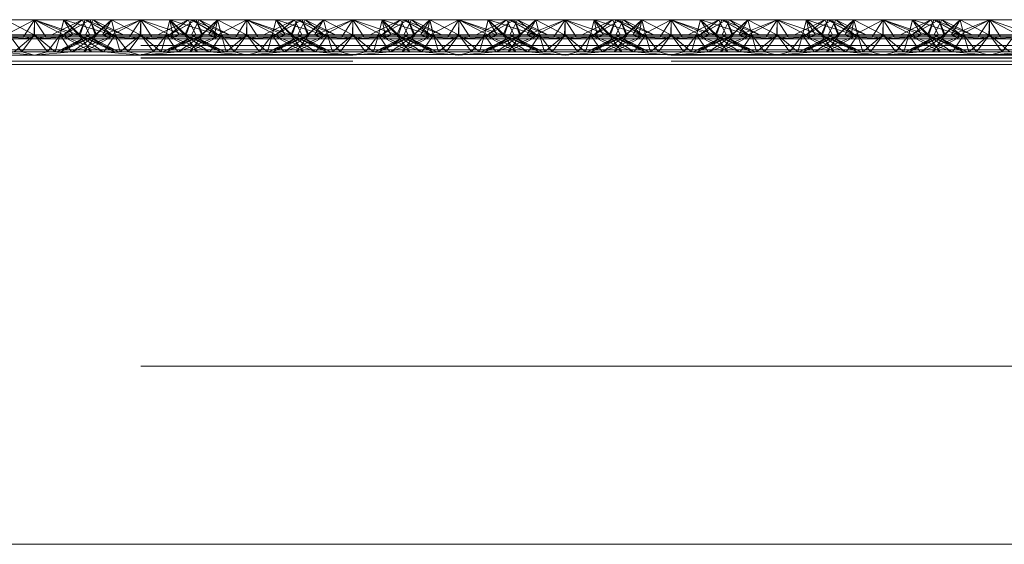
# Paper-space layout 'Layout1' of a CAD drawing. Extents: x -2 to 1033, y -36 to 596.
# Tile 135 of 182: x 701.84 to 704.16, y 498.16 to 499.4. Entities that reach past the tile are written whole.
import ezdxf

# ---------------------------------------------------------------- set-up
doc = ezdxf.new("R2010")
doc.units = 0
doc.linetypes.add('ACAD_ISO02W100', pattern=[15, 12, -3])
doc.linetypes.add('ACAD_ISO04W100', pattern=[30.5, 24, -3, 0.5, -3])
doc.layers.add('SS_1.ET-HALA_TaO-JD-LAVKA-ZEBRIK', color=9, linetype='CONTINUOUS', lineweight=13)
doc.layers.add('SS_1.ET-HALA_TaO-JD-LAVKA-ZEBRIK_KOS', color=9, linetype='CONTINUOUS', lineweight=13)

psp = doc.layouts.get("Layout1")

# ---------------------------------------------------------------- linework, layer by layer
at = {"layer": 'SS_1.ET-HALA_TaO-JD-LAVKA-ZEBRIK', "color": 9, "linetype": 'ACAD_ISO02W100', "ltscale": 0.25}
for p, q in [((701.7937, 499.3562), (701.8704, 499.3962)), ((701.8443, 499.3562), (701.8704, 499.3962)), ((701.8964, 499.3562), (701.8704, 499.3962)), ((701.8704, 499.3962), (701.9471, 499.3562)), ((701.8704, 499.3962), (701.9607, 499.3596)), ((701.8704, 499.3604), (701.8704, 499.3962)), ((701.9304, 499.3604), (701.9393, 499.3962)), ((701.9393, 499.3962), (701.9332, 499.3715)), ((701.9388, 499.3604), (702.001, 499.3962)), ((701.9388, 499.3604), (701.9825, 499.3962)), ((701.9393, 499.3962), (701.9607, 499.3596)), ((701.9393, 499.3962), (701.9775, 499.3604)), ((701.9739, 499.3604), (701.9534, 499.3816)), ((701.9907, 499.3797), (701.9656, 499.3878)), ((701.9743, 499.3604), (701.9898, 499.3962)), ((701.9864, 499.3884), (701.9743, 499.3604)), ((701.9898, 499.3962), (701.9775, 499.3604)), ((701.9825, 499.3962), (702.0004, 499.3604)), ((701.9898, 499.3962), (701.9864, 499.3884)), ((702.0509, 499.3604), (701.9898, 499.3962)), ((701.9898, 499.3962), (702.053, 499.3604)), ((702.0798, 499.3604), (701.9898, 499.3962)), ((702.0509, 499.3604), (701.9907, 499.3797)), ((701.9954, 499.3704), (702.0083, 499.3962)), ((702.0151, 499.3604), (702.001, 499.3962)), ((702.0165, 499.3604), (702.001, 499.3962)), ((702.0083, 499.3962), (702.053, 499.3604)), ((702.0798, 499.3604), (702.0083, 499.3962)), ((702.0514, 499.3962), (702.0151, 499.3604)), ((702.0514, 499.3962), (702.0604, 499.3604)), ((702.1194, 499.3604), (702.0514, 499.3962)), ((702.1194, 499.3604), (702.1204, 499.3962)), ((702.1204, 499.3962), (702.2239, 499.3604)), ((702.1204, 499.3604), (702.1204, 499.3962)), ((702.2325, 499.3962), (702.1609, 499.3604)), ((702.1893, 499.3962), (702.1804, 499.3604)), ((702.251, 499.3962), (702.1883, 499.3604)), ((702.1883, 499.3604), (702.2325, 499.3962)), ((702.251, 499.3962), (702.1888, 499.3604)), ((702.1888, 499.3604), (702.2325, 499.3962)), ((702.1893, 499.3962), (702.2239, 499.3604)), ((702.1893, 499.3962), (702.3009, 499.3604)), ((702.2398, 499.3962), (702.2243, 499.3604)), ((702.2325, 499.3962), (702.2454, 499.3704)), ((702.2398, 499.3962), (702.3009, 499.3604)), ((702.2398, 499.3962), (702.3298, 499.3604)), ((702.2404, 499.3604), (702.2583, 499.3962)), ((702.2633, 499.3604), (702.251, 499.3962)), ((702.251, 499.3962), (702.2542, 499.388)), ((702.251, 499.3962), (702.2665, 499.3604)), ((702.2544, 499.3884), (702.251, 499.3962)), ((702.2542, 499.388), (702.2651, 499.3604)), ((702.2665, 499.3604), (702.2544, 499.3884)), ((702.2633, 499.3604), (702.3014, 499.3962)), ((702.2869, 499.3819), (702.2651, 499.3604)), ((702.2801, 499.3596), (702.3014, 499.3962)), ((702.2937, 499.3562), (702.3704, 499.3962)), ((702.2937, 499.3562), (702.3014, 499.3962)), ((702.3014, 499.3962), (702.3104, 499.3604)), ((702.3076, 499.3715), (702.3014, 499.3962)), ((702.3443, 499.3562), (702.3704, 499.3962)), ((702.3964, 499.3562), (702.3704, 499.3962)), ((702.3704, 499.3962), (702.4471, 499.3562)), ((702.3704, 499.3962), (702.4607, 499.3596)), ((702.3704, 499.3604), (702.3704, 499.3962)), ((702.4304, 499.3604), (702.4393, 499.3962)), ((702.4393, 499.3962), (702.4332, 499.3715)), ((702.4388, 499.3604), (702.501, 499.3962)), ((702.4388, 499.3604), (702.4825, 499.3962)), ((702.4393, 499.3962), (702.4607, 499.3596)), ((702.4393, 499.3962), (702.4775, 499.3604)), ((702.4739, 499.3604), (702.4534, 499.3816)), ((702.4656, 499.3878), (702.4907, 499.3797)), ((702.4743, 499.3604), (702.4898, 499.3962)), ((702.4864, 499.3884), (702.4743, 499.3604)), ((702.4898, 499.3962), (702.4775, 499.3604)), ((702.4825, 499.3962), (702.5004, 499.3604)), ((702.4898, 499.3962), (702.4864, 499.3884)), ((702.5509, 499.3604), (702.4898, 499.3962)), ((702.4898, 499.3962), (702.553, 499.3604)), ((702.5798, 499.3604), (702.4898, 499.3962)), ((702.4907, 499.3797), (702.5509, 499.3604)), ((702.4954, 499.3704), (702.5083, 499.3962)), ((702.5151, 499.3604), (702.501, 499.3962)), ((702.5165, 499.3604), (702.501, 499.3962)), ((702.5083, 499.3962), (702.553, 499.3604)), ((702.5798, 499.3604), (702.5083, 499.3962)), ((702.5514, 499.3962), (702.5151, 499.3604)), ((702.5514, 499.3962), (702.5604, 499.3604)), ((702.6194, 499.3604), (702.5514, 499.3962)), ((702.6194, 499.3604), (702.6204, 499.3962)), ((702.6204, 499.3962), (702.7239, 499.3604)), ((702.6204, 499.3604), (702.6204, 499.3962)), ((702.7325, 499.3962), (702.6609, 499.3604)), ((702.6893, 499.3962), (702.6804, 499.3604)), ((702.751, 499.3962), (702.6883, 499.3604)), ((702.6883, 499.3604), (702.7325, 499.3962)), ((702.751, 499.3962), (702.6888, 499.3604)), ((702.6888, 499.3604), (702.7325, 499.3962)), ((702.6893, 499.3962), (702.7239, 499.3604)), ((702.6893, 499.3962), (702.8009, 499.3604)), ((702.7398, 499.3962), (702.7243, 499.3604)), ((702.7325, 499.3962), (702.7454, 499.3704)), ((702.7398, 499.3962), (702.8009, 499.3604)), ((702.7398, 499.3962), (702.8298, 499.3604)), ((702.7404, 499.3604), (702.7583, 499.3962)), ((702.7633, 499.3604), (702.751, 499.3962)), ((702.751, 499.3962), (702.7542, 499.388)), ((702.7544, 499.3884), (702.751, 499.3962)), ((702.751, 499.3962), (702.7665, 499.3604)), ((702.7542, 499.388), (702.7651, 499.3604)), ((702.7665, 499.3604), (702.7544, 499.3884)), ((702.7633, 499.3604), (702.8014, 499.3962)), ((702.7869, 499.3819), (702.7651, 499.3604)), ((702.7801, 499.3596), (702.8014, 499.3962)), ((702.7937, 499.3562), (702.8704, 499.3962)), ((702.7937, 499.3562), (702.8014, 499.3962)), ((702.8014, 499.3962), (702.8104, 499.3604)), ((702.8076, 499.3715), (702.8014, 499.3962)), ((702.8704, 499.3962), (702.8443, 499.3562)), ((702.8964, 499.3562), (702.8704, 499.3962)), ((702.8704, 499.3962), (702.9471, 499.3562)), ((702.8704, 499.3962), (702.9607, 499.3596)), ((702.8704, 499.3604), (702.8704, 499.3962)), ((702.9304, 499.3604), (702.9393, 499.3962)), ((702.9393, 499.3962), (702.9332, 499.3715)), ((702.9388, 499.3604), (703.001, 499.3962)), ((702.9388, 499.3604), (702.9825, 499.3962)), ((702.9393, 499.3962), (702.9607, 499.3596)), ((702.9393, 499.3962), (702.9775, 499.3604)), ((702.9739, 499.3604), (702.9534, 499.3816)), ((702.9907, 499.3797), (702.9656, 499.3878)), ((702.9743, 499.3604), (702.9898, 499.3962)), ((702.9864, 499.3884), (702.9743, 499.3604)), ((702.9898, 499.3962), (702.9775, 499.3604)), ((702.9825, 499.3962), (703.0004, 499.3604)), ((702.9898, 499.3962), (702.9864, 499.3884)), ((703.0509, 499.3604), (702.9898, 499.3962)), ((702.9898, 499.3962), (703.053, 499.3604)), ((703.0798, 499.3604), (702.9898, 499.3962)), ((703.0509, 499.3604), (702.9907, 499.3797)), ((702.9954, 499.3704), (703.0083, 499.3962)), ((703.0151, 499.3604), (703.001, 499.3962)), ((703.0165, 499.3604), (703.001, 499.3962)), ((703.0083, 499.3962), (703.053, 499.3604)), ((703.0798, 499.3604), (703.0083, 499.3962)), ((703.0514, 499.3962), (703.0151, 499.3604)), ((703.0604, 499.3604), (703.0514, 499.3962)), ((703.1194, 499.3604), (703.0514, 499.3962)), ((703.1194, 499.3604), (703.1204, 499.3962)), ((703.1204, 499.3962), (703.2239, 499.3604)), ((703.1204, 499.3604), (703.1204, 499.3962)), ((703.2325, 499.3962), (703.1609, 499.3604)), ((703.1893, 499.3962), (703.1804, 499.3604)), ((703.251, 499.3962), (703.1883, 499.3604)), ((703.1883, 499.3604), (703.2325, 499.3962)), ((703.251, 499.3962), (703.1888, 499.3604)), ((703.1888, 499.3604), (703.2325, 499.3962)), ((703.1893, 499.3962), (703.2239, 499.3604)), ((703.1893, 499.3962), (703.3009, 499.3604)), ((703.2398, 499.3962), (703.2243, 499.3604)), ((703.2325, 499.3962), (703.2454, 499.3704)), ((703.2398, 499.3962), (703.3009, 499.3604)), ((703.2398, 499.3962), (703.3298, 499.3604)), ((703.2404, 499.3604), (703.2583, 499.3962)), ((703.2633, 499.3604), (703.251, 499.3962)), ((703.251, 499.3962), (703.2542, 499.388)), ((703.251, 499.3962), (703.2665, 499.3604)), ((703.2544, 499.3884), (703.251, 499.3962)), ((703.2542, 499.388), (703.2651, 499.3604)), ((703.2665, 499.3604), (703.2544, 499.3884)), ((703.2633, 499.3604), (703.3014, 499.3962)), ((703.2869, 499.3819), (703.2651, 499.3604)), ((703.2801, 499.3596), (703.3014, 499.3962)), ((703.2937, 499.3562), (703.3704, 499.3962)), ((703.3014, 499.3962), (703.2937, 499.3562)), ((703.3014, 499.3962), (703.3104, 499.3604)), ((703.3014, 499.3962), (703.3076, 499.3715)), ((703.3704, 499.3962), (703.3443, 499.3562)), ((703.3964, 499.3562), (703.3704, 499.3962)), ((703.3704, 499.3962), (703.4471, 499.3562)), ((703.3704, 499.3962), (703.4607, 499.3596)), ((703.3704, 499.3962), (703.3704, 499.3604)), ((703.4304, 499.3604), (703.4393, 499.3962)), ((703.4393, 499.3962), (703.4332, 499.3715)), ((703.4388, 499.3604), (703.501, 499.3962)), ((703.4388, 499.3604), (703.4825, 499.3962)), ((703.4393, 499.3962), (703.4607, 499.3596)), ((703.4393, 499.3962), (703.4775, 499.3604)), ((703.4739, 499.3604), (703.4534, 499.3816)), ((703.4907, 499.3797), (703.4656, 499.3878)), ((703.4743, 499.3604), (703.4898, 499.3962)), ((703.4864, 499.3884), (703.4743, 499.3604)), ((703.4898, 499.3962), (703.4775, 499.3604)), ((703.4825, 499.3962), (703.5004, 499.3604)), ((703.4898, 499.3962), (703.4864, 499.3884)), ((703.5509, 499.3604), (703.4898, 499.3962)), ((703.4898, 499.3962), (703.553, 499.3604)), ((703.5798, 499.3604), (703.4898, 499.3962)), ((703.5509, 499.3604), (703.4907, 499.3797)), ((703.4954, 499.3704), (703.5083, 499.3962)), ((703.5151, 499.3604), (703.501, 499.3962)), ((703.5165, 499.3604), (703.501, 499.3962)), ((703.5083, 499.3962), (703.553, 499.3604)), ((703.5798, 499.3604), (703.5083, 499.3962)), ((703.5151, 499.3604), (703.5514, 499.3962)), ((703.5514, 499.3962), (703.5604, 499.3604)), ((703.5514, 499.3962), (703.6194, 499.3604)), ((703.6194, 499.3604), (703.6204, 499.3962)), ((703.6204, 499.3962), (703.7239, 499.3604)), ((703.6204, 499.3604), (703.6204, 499.3962)), ((703.7325, 499.3962), (703.6609, 499.3604)), ((703.6893, 499.3962), (703.6804, 499.3604)), ((703.751, 499.3962), (703.6883, 499.3604)), ((703.6883, 499.3604), (703.7325, 499.3962)), ((703.751, 499.3962), (703.6888, 499.3604)), ((703.6888, 499.3604), (703.7325, 499.3962)), ((703.6893, 499.3962), (703.7239, 499.3604)), ((703.6893, 499.3962), (703.8009, 499.3604)), ((703.7398, 499.3962), (703.7243, 499.3604)), ((703.7325, 499.3962), (703.7454, 499.3704)), ((703.7398, 499.3962), (703.8009, 499.3604)), ((703.7398, 499.3962), (703.8298, 499.3604)), ((703.7404, 499.3604), (703.7583, 499.3962)), ((703.7633, 499.3604), (703.751, 499.3962)), ((703.751, 499.3962), (703.7542, 499.388)), ((703.751, 499.3962), (703.7665, 499.3604)), ((703.7544, 499.3884), (703.751, 499.3962)), ((703.7542, 499.388), (703.7651, 499.3604)), ((703.7665, 499.3604), (703.7544, 499.3884)), ((703.7633, 499.3604), (703.8014, 499.3962)), ((703.7869, 499.3819), (703.7651, 499.3604)), ((703.7801, 499.3596), (703.8014, 499.3962)), ((703.7937, 499.3562), (703.8704, 499.3962)), ((703.7937, 499.3562), (703.8014, 499.3962)), ((703.8014, 499.3962), (703.8104, 499.3604)), ((703.8014, 499.3962), (703.8076, 499.3715)), ((703.8704, 499.3962), (703.8443, 499.3562)), ((703.8964, 499.3562), (703.8704, 499.3962)), ((703.8704, 499.3962), (703.9471, 499.3562)), ((703.8704, 499.3962), (703.9607, 499.3596)), ((703.8704, 499.3962), (703.8704, 499.3604)), ((703.9304, 499.3604), (703.9393, 499.3962)), ((703.9393, 499.3962), (703.9332, 499.3715)), ((703.9388, 499.3604), (704.001, 499.3962)), ((703.9388, 499.3604), (703.9825, 499.3962)), ((703.9393, 499.3962), (703.9607, 499.3596)), ((703.9393, 499.3962), (703.9775, 499.3604)), ((703.9739, 499.3604), (703.9534, 499.3816)), ((703.9907, 499.3797), (703.9656, 499.3878)), ((703.9743, 499.3604), (703.9898, 499.3962)), ((703.9864, 499.3884), (703.9743, 499.3604)), ((703.9898, 499.3962), (703.9775, 499.3604)), ((703.9825, 499.3962), (704.0004, 499.3604)), ((703.9898, 499.3962), (703.9864, 499.3884)), ((704.0509, 499.3604), (703.9898, 499.3962)), ((703.9898, 499.3962), (704.053, 499.3604)), ((704.0798, 499.3604), (703.9898, 499.3962)), ((704.0509, 499.3604), (703.9907, 499.3797)), ((703.9954, 499.3704), (704.0083, 499.3962)), ((704.0151, 499.3604), (704.001, 499.3962)), ((704.0165, 499.3604), (704.001, 499.3962)), ((704.0083, 499.3962), (704.053, 499.3604)), ((704.0798, 499.3604), (704.0083, 499.3962)), ((704.0151, 499.3604), (704.0514, 499.3962)), ((704.0514, 499.3962), (704.0604, 499.3604)), ((704.0514, 499.3962), (704.1194, 499.3604)), ((704.1194, 499.3604), (704.1204, 499.3962)), ((704.1204, 499.3962), (704.2239, 499.3604)), ((704.1204, 499.3604), (704.1204, 499.3962)), ((701.7937, 499.3562), (701.8704, 499.3509)), ((701.8404, 499.3204), (701.8104, 499.3604)), ((701.822, 499.3204), (701.8704, 499.3604)), ((701.8404, 499.3204), (701.8704, 499.3604)), ((701.8704, 499.3509), (701.8443, 499.3562)), ((701.9003, 499.3204), (701.8704, 499.3604)), ((701.9188, 499.3204), (701.8704, 499.3604)), ((701.8704, 499.3509), (701.9471, 499.3562)), ((701.8704, 499.3509), (701.8964, 499.3562)), ((701.9003, 499.3204), (701.9304, 499.3604)), ((701.9188, 499.3204), (701.9304, 499.3604)), ((701.9224, 499.3204), (702.0165, 499.3604)), ((702.0004, 499.3604), (701.9224, 499.3204)), ((701.9332, 499.3715), (701.9304, 499.3604)), ((701.9304, 499.3604), (701.9576, 499.3204)), ((702.0043, 499.3204), (701.9304, 499.3604)), ((701.9304, 499.3604), (701.97, 499.3448)), ((701.9324, 499.3204), (702.0165, 499.3604)), ((701.9324, 499.3204), (702.0004, 499.3604)), ((701.9739, 499.3604), (701.9367, 499.3733)), ((701.9471, 499.3562), (701.9607, 499.3596)), ((701.9588, 499.3204), (702.0604, 499.3604)), ((701.9588, 499.3204), (702.0165, 499.3604)), ((701.9607, 499.3596), (701.9775, 499.3604)), ((702.0043, 499.3204), (701.9743, 499.3604)), ((701.9743, 499.3604), (701.9854, 499.3527)), ((702.0584, 499.3204), (701.9743, 499.3604)), ((701.9743, 499.3604), (701.9886, 499.3544)), ((701.9854, 499.3527), (702.0319, 499.3204)), ((701.9864, 499.3204), (702.0604, 499.3604)), ((701.9864, 499.3204), (702.0165, 499.3604)), ((701.9886, 499.3544), (702.0684, 499.3204)), ((701.9904, 499.3604), (701.9954, 499.3704)), ((702.0584, 499.3204), (701.9904, 499.3604)), ((701.9954, 499.3579), (701.9904, 499.3604)), ((702.0684, 499.3204), (701.9954, 499.3579)), ((702.0165, 499.3604), (702.0133, 499.3604)), ((702.0604, 499.3604), (702.0165, 499.3604)), ((702.0301, 499.3596), (702.2107, 499.3596)), ((702.0332, 499.3204), (702.0604, 499.3604)), ((702.072, 499.3204), (702.0604, 499.3604)), ((702.0604, 499.3604), (702.0904, 499.3204)), ((702.1204, 499.3604), (702.0604, 499.3604)), ((702.072, 499.3204), (702.1204, 499.3604)), ((702.1204, 499.3604), (702.0904, 499.3204)), ((702.1204, 499.3604), (702.1503, 499.3204)), ((702.1204, 499.3604), (702.1688, 499.3204)), ((702.1804, 499.3604), (702.1204, 499.3604)), ((702.1503, 499.3204), (702.1804, 499.3604)), ((702.1804, 499.3604), (702.1688, 499.3204)), ((702.2454, 499.3579), (702.1724, 499.3204)), ((702.1724, 499.3204), (702.2522, 499.3544)), ((702.1804, 499.3604), (702.2076, 499.3204)), ((702.1804, 499.3604), (702.2543, 499.3204)), ((702.1804, 499.3604), (702.2819, 499.3204)), ((702.2243, 499.3604), (702.1804, 499.3604)), ((702.2665, 499.3604), (702.1824, 499.3204)), ((702.2504, 499.3604), (702.1824, 499.3204)), ((702.2088, 499.3204), (702.2554, 499.3527)), ((702.2243, 499.3604), (702.2543, 499.3204)), ((702.2243, 499.3604), (702.2819, 499.3204)), ((702.2243, 499.3604), (702.3084, 499.3204)), ((702.3184, 499.3204), (702.2243, 499.3604)), ((702.2275, 499.3604), (702.2243, 499.3604)), ((702.3104, 499.3604), (702.2364, 499.3204)), ((702.2665, 499.3604), (702.2364, 499.3204)), ((702.2404, 499.3604), (702.3084, 499.3204)), ((702.3184, 499.3204), (702.2404, 499.3604)), ((702.2454, 499.3704), (702.2504, 499.3604)), ((702.2504, 499.3604), (702.2454, 499.3579)), ((702.2522, 499.3544), (702.2665, 499.3604)), ((702.2554, 499.3527), (702.2665, 499.3604)), ((702.2801, 499.3596), (702.2633, 499.3604)), ((702.2708, 499.3448), (702.3104, 499.3604)), ((702.2801, 499.3596), (702.2937, 499.3562)), ((702.3104, 499.3604), (702.2923, 499.3338)), ((702.2937, 499.3562), (702.3704, 499.3509)), ((702.3104, 499.3604), (702.3076, 499.3715)), ((702.3104, 499.3604), (702.322, 499.3204)), ((702.3104, 499.3604), (702.3404, 499.3204)), ((702.3704, 499.3604), (702.322, 499.3204)), ((702.3404, 499.3204), (702.3704, 499.3604)), ((702.3704, 499.3509), (702.3443, 499.3562)), ((702.4003, 499.3204), (702.3704, 499.3604)), ((702.4188, 499.3204), (702.3704, 499.3604)), ((702.3704, 499.3509), (702.4471, 499.3562)), ((702.3704, 499.3509), (702.3964, 499.3562)), ((702.4003, 499.3204), (702.4304, 499.3604)), ((702.4188, 499.3204), (702.4304, 499.3604)), ((702.4224, 499.3204), (702.5165, 499.3604)), ((702.5004, 499.3604), (702.4224, 499.3204)), ((702.4332, 499.3715), (702.4304, 499.3604)), ((702.4304, 499.3604), (702.4485, 499.3338)), ((702.5043, 499.3204), (702.4304, 499.3604)), ((702.4304, 499.3604), (702.47, 499.3448)), ((702.4324, 499.3204), (702.5165, 499.3604)), ((702.4324, 499.3204), (702.5004, 499.3604)), ((702.4739, 499.3604), (702.4367, 499.3733)), ((702.4471, 499.3562), (702.4607, 499.3596)), ((702.4588, 499.3204), (702.5604, 499.3604)), ((702.4588, 499.3204), (702.5165, 499.3604)), ((702.4607, 499.3596), (702.4775, 499.3604)), ((702.5043, 499.3204), (702.4743, 499.3604)), ((702.4743, 499.3604), (702.4854, 499.3527)), ((702.5584, 499.3204), (702.4743, 499.3604)), ((702.4743, 499.3604), (702.4886, 499.3544)), ((702.4854, 499.3527), (702.5319, 499.3204)), ((702.4864, 499.3204), (702.5604, 499.3604)), ((702.4864, 499.3204), (702.5165, 499.3604)), ((702.4886, 499.3544), (702.5684, 499.3204)), ((702.4904, 499.3604), (702.4954, 499.3704)), ((702.5584, 499.3204), (702.4904, 499.3604)), ((702.4954, 499.3579), (702.4904, 499.3604)), ((702.5684, 499.3204), (702.4954, 499.3579)), ((702.5165, 499.3604), (702.5133, 499.3604)), ((702.5604, 499.3604), (702.5165, 499.3604)), ((702.5301, 499.3596), (702.7107, 499.3596)), ((702.5332, 499.3204), (702.5604, 499.3604)), ((702.572, 499.3204), (702.5604, 499.3604)), ((702.5604, 499.3604), (702.5904, 499.3204)), ((702.6204, 499.3604), (702.5604, 499.3604)), ((702.572, 499.3204), (702.6204, 499.3604)), ((702.6204, 499.3604), (702.5904, 499.3204)), ((702.6204, 499.3604), (702.6503, 499.3204)), ((702.6204, 499.3604), (702.6688, 499.3204)), ((702.6804, 499.3604), (702.6204, 499.3604)), ((702.6503, 499.3204), (702.6804, 499.3604)), ((702.6804, 499.3604), (702.6688, 499.3204)), ((702.7454, 499.3579), (702.6724, 499.3204)), ((702.6724, 499.3204), (702.7522, 499.3544)), ((702.6804, 499.3604), (702.7076, 499.3204)), ((702.6804, 499.3604), (702.7543, 499.3204)), ((702.6804, 499.3604), (702.7819, 499.3204)), ((702.7243, 499.3604), (702.6804, 499.3604)), ((702.7665, 499.3604), (702.6824, 499.3204)), ((702.7504, 499.3604), (702.6824, 499.3204)), ((702.7088, 499.3204), (702.7554, 499.3527)), ((702.7243, 499.3604), (702.7543, 499.3204)), ((702.7243, 499.3604), (702.7819, 499.3204)), ((702.7243, 499.3604), (702.8084, 499.3204)), ((702.8184, 499.3204), (702.7243, 499.3604)), ((702.7275, 499.3604), (702.7243, 499.3604)), ((702.8104, 499.3604), (702.7364, 499.3204)), ((702.7665, 499.3604), (702.7364, 499.3204)), ((702.7404, 499.3604), (702.8084, 499.3204)), ((702.8184, 499.3204), (702.7404, 499.3604)), ((702.7454, 499.3704), (702.7504, 499.3604)), ((702.7504, 499.3604), (702.7454, 499.3579)), ((702.7522, 499.3544), (702.7665, 499.3604)), ((702.7554, 499.3527), (702.7665, 499.3604)), ((702.7801, 499.3596), (702.7633, 499.3604)), ((702.7708, 499.3448), (702.8104, 499.3604)), ((702.7801, 499.3596), (702.7937, 499.3562)), ((702.7923, 499.3338), (702.8104, 499.3604)), ((702.7937, 499.3562), (702.8704, 499.3509)), ((702.8104, 499.3604), (702.8076, 499.3715)), ((702.8104, 499.3604), (702.822, 499.3204)), ((702.8104, 499.3604), (702.8404, 499.3204)), ((702.8704, 499.3604), (702.822, 499.3204)), ((702.8404, 499.3204), (702.8704, 499.3604)), ((702.8443, 499.3562), (702.8704, 499.3509)), ((702.9003, 499.3204), (702.8704, 499.3604)), ((702.9188, 499.3204), (702.8704, 499.3604)), ((702.9471, 499.3562), (702.8704, 499.3509)), ((702.8704, 499.3509), (702.8964, 499.3562)), ((702.9003, 499.3204), (702.9304, 499.3604)), ((702.9188, 499.3204), (702.9304, 499.3604)), ((703.0165, 499.3604), (702.9224, 499.3204)), ((703.0004, 499.3604), (702.9224, 499.3204)), ((702.9332, 499.3715), (702.9304, 499.3604)), ((702.9304, 499.3604), (702.9485, 499.3338)), ((703.0043, 499.3204), (702.9304, 499.3604)), ((702.9304, 499.3604), (702.97, 499.3448)), ((702.9324, 499.3204), (703.0165, 499.3604)), ((702.9324, 499.3204), (703.0004, 499.3604)), ((702.9367, 499.3733), (702.9739, 499.3604)), ((702.9607, 499.3596), (702.9471, 499.3562)), ((702.9588, 499.3204), (703.0604, 499.3604)), ((702.9588, 499.3204), (703.0165, 499.3604)), ((702.9775, 499.3604), (702.9607, 499.3596)), ((703.0043, 499.3204), (702.9743, 499.3604)), ((702.9743, 499.3604), (702.9854, 499.3527)), ((703.0584, 499.3204), (702.9743, 499.3604)), ((702.9743, 499.3604), (702.9886, 499.3544)), ((702.9854, 499.3527), (703.0319, 499.3204)), ((702.9864, 499.3204), (703.0604, 499.3604)), ((702.9864, 499.3204), (703.0165, 499.3604)), ((702.9886, 499.3544), (703.0684, 499.3204)), ((702.9904, 499.3604), (702.9954, 499.3704)), ((703.0584, 499.3204), (702.9904, 499.3604)), ((702.9954, 499.3579), (702.9904, 499.3604)), ((703.0684, 499.3204), (702.9954, 499.3579)), ((703.0165, 499.3604), (703.0133, 499.3604)), ((703.0604, 499.3604), (703.0165, 499.3604)), ((703.0301, 499.3596), (703.2107, 499.3596)), ((703.0332, 499.3204), (703.0604, 499.3604)), ((703.072, 499.3204), (703.0604, 499.3604)), ((703.0604, 499.3604), (703.0904, 499.3204)), ((703.1204, 499.3604), (703.0604, 499.3604)), ((703.072, 499.3204), (703.1204, 499.3604)), ((703.1204, 499.3604), (703.0904, 499.3204)), ((703.1204, 499.3604), (703.1503, 499.3204)), ((703.1204, 499.3604), (703.1688, 499.3204)), ((703.1804, 499.3604), (703.1204, 499.3604)), ((703.1804, 499.3604), (703.1503, 499.3204)), ((703.1804, 499.3604), (703.1688, 499.3204)), ((703.2454, 499.3579), (703.1724, 499.3204)), ((703.1724, 499.3204), (703.2522, 499.3544)), ((703.1804, 499.3604), (703.2076, 499.3204)), ((703.1804, 499.3604), (703.2543, 499.3204)), ((703.1804, 499.3604), (703.2819, 499.3204)), ((703.2243, 499.3604), (703.1804, 499.3604)), ((703.2665, 499.3604), (703.1824, 499.3204)), ((703.2504, 499.3604), (703.1824, 499.3204)), ((703.2088, 499.3204), (703.2554, 499.3527)), ((703.2243, 499.3604), (703.2543, 499.3204)), ((703.2243, 499.3604), (703.2819, 499.3204)), ((703.2243, 499.3604), (703.3084, 499.3204)), ((703.3184, 499.3204), (703.2243, 499.3604)), ((703.2275, 499.3604), (703.2243, 499.3604)), ((703.3104, 499.3604), (703.2364, 499.3204)), ((703.2665, 499.3604), (703.2364, 499.3204)), ((703.2404, 499.3604), (703.3084, 499.3204)), ((703.3184, 499.3204), (703.2404, 499.3604)), ((703.2454, 499.3704), (703.2504, 499.3604)), ((703.2504, 499.3604), (703.2454, 499.3579)), ((703.2522, 499.3544), (703.2665, 499.3604)), ((703.2554, 499.3527), (703.2665, 499.3604)), ((703.2801, 499.3596), (703.2633, 499.3604)), ((703.2708, 499.3448), (703.3104, 499.3604)), ((703.2801, 499.3596), (703.2937, 499.3562)), ((703.3104, 499.3604), (703.2923, 499.3338)), ((703.2937, 499.3562), (703.3704, 499.3509)), ((703.3076, 499.3715), (703.3104, 499.3604)), ((703.3104, 499.3604), (703.322, 499.3204)), ((703.3104, 499.3604), (703.3404, 499.3204)), ((703.3704, 499.3604), (703.322, 499.3204)), ((703.3404, 499.3204), (703.3704, 499.3604)), ((703.3443, 499.3562), (703.3704, 499.3509)), ((703.3704, 499.3604), (703.4003, 499.3204)), ((703.3704, 499.3604), (703.4188, 499.3204)), ((703.3704, 499.3509), (703.4471, 499.3562)), ((703.3704, 499.3509), (703.3964, 499.3562)), ((703.4003, 499.3204), (703.4304, 499.3604)), ((703.4188, 499.3204), (703.4304, 499.3604)), ((703.5165, 499.3604), (703.4224, 499.3204)), ((703.5004, 499.3604), (703.4224, 499.3204)), ((703.4332, 499.3715), (703.4304, 499.3604)), ((703.4304, 499.3604), (703.4576, 499.3204)), ((703.5043, 499.3204), (703.4304, 499.3604)), ((703.4304, 499.3604), (703.47, 499.3448)), ((703.4324, 499.3204), (703.5165, 499.3604)), ((703.5004, 499.3604), (703.4324, 499.3204)), ((703.4367, 499.3733), (703.4739, 499.3604)), ((703.4471, 499.3562), (703.4607, 499.3596)), ((703.4589, 499.3204), (703.5604, 499.3604)), ((703.4589, 499.3204), (703.5165, 499.3604)), ((703.4607, 499.3596), (703.4775, 499.3604)), ((703.5043, 499.3204), (703.4743, 499.3604)), ((703.4743, 499.3604), (703.4854, 499.3527)), ((703.5584, 499.3204), (703.4743, 499.3604)), ((703.4743, 499.3604), (703.4886, 499.3544)), ((703.4854, 499.3527), (703.5319, 499.3204)), ((703.4864, 499.3204), (703.5604, 499.3604)), ((703.4864, 499.3204), (703.5165, 499.3604)), ((703.4886, 499.3544), (703.5684, 499.3204)), ((703.4904, 499.3604), (703.4954, 499.3704)), ((703.5584, 499.3204), (703.4904, 499.3604)), ((703.4954, 499.3579), (703.4904, 499.3604)), ((703.5684, 499.3204), (703.4954, 499.3579)), ((703.5165, 499.3604), (703.5133, 499.3604)), ((703.5604, 499.3604), (703.5165, 499.3604)), ((703.5301, 499.3596), (703.7107, 499.3596)), ((703.5332, 499.3204), (703.5604, 499.3604)), ((703.572, 499.3204), (703.5604, 499.3604)), ((703.5604, 499.3604), (703.5904, 499.3204)), ((703.6204, 499.3604), (703.5604, 499.3604)), ((703.572, 499.3204), (703.6204, 499.3604)), ((703.6204, 499.3604), (703.5904, 499.3204)), ((703.6204, 499.3604), (703.6503, 499.3204)), ((703.6204, 499.3604), (703.6688, 499.3204)), ((703.6804, 499.3604), (703.6204, 499.3604)), ((703.6804, 499.3604), (703.6503, 499.3204)), ((703.6804, 499.3604), (703.6688, 499.3204)), ((703.7454, 499.3579), (703.6724, 499.3204)), ((703.6724, 499.3204), (703.7522, 499.3544)), ((703.6804, 499.3604), (703.7076, 499.3204)), ((703.6804, 499.3604), (703.7543, 499.3204)), ((703.6804, 499.3604), (703.7819, 499.3204)), ((703.7243, 499.3604), (703.6804, 499.3604)), ((703.7665, 499.3604), (703.6824, 499.3204)), ((703.7504, 499.3604), (703.6824, 499.3204)), ((703.7088, 499.3204), (703.7554, 499.3527)), ((703.7243, 499.3604), (703.7543, 499.3204)), ((703.7243, 499.3604), (703.7819, 499.3204)), ((703.7243, 499.3604), (703.8084, 499.3204)), ((703.8184, 499.3204), (703.7243, 499.3604)), ((703.7275, 499.3604), (703.7243, 499.3604)), ((703.8104, 499.3604), (703.7364, 499.3204)), ((703.7665, 499.3604), (703.7364, 499.3204)), ((703.7404, 499.3604), (703.8084, 499.3204)), ((703.8184, 499.3204), (703.7404, 499.3604)), ((703.7454, 499.3704), (703.7504, 499.3604)), ((703.7504, 499.3604), (703.7454, 499.3579)), ((703.7522, 499.3544), (703.7665, 499.3604)), ((703.7554, 499.3527), (703.7665, 499.3604)), ((703.7801, 499.3596), (703.7633, 499.3604)), ((703.7708, 499.3448), (703.8104, 499.3604)), ((703.7801, 499.3596), (703.7937, 499.3562)), ((703.8104, 499.3604), (703.7923, 499.3338)), ((703.7937, 499.3562), (703.8704, 499.3509)), ((703.8076, 499.3715), (703.8104, 499.3604)), ((703.8104, 499.3604), (703.822, 499.3204)), ((703.8104, 499.3604), (703.8404, 499.3204)), ((703.8704, 499.3604), (703.822, 499.3204)), ((703.8404, 499.3204), (703.8704, 499.3604)), ((703.8443, 499.3562), (703.8704, 499.3509)), ((703.8704, 499.3604), (703.9003, 499.3204)), ((703.8704, 499.3604), (703.9188, 499.3204)), ((703.8704, 499.3509), (703.9471, 499.3562)), ((703.8704, 499.3509), (703.8964, 499.3562)), ((703.9003, 499.3204), (703.9304, 499.3604)), ((703.9188, 499.3204), (703.9304, 499.3604)), ((704.0165, 499.3604), (703.9224, 499.3204)), ((704.0004, 499.3604), (703.9224, 499.3204)), ((703.9332, 499.3715), (703.9304, 499.3604)), ((703.9304, 499.3604), (703.9485, 499.3338)), ((704.0043, 499.3204), (703.9304, 499.3604)), ((703.9304, 499.3604), (703.97, 499.3448)), ((703.9324, 499.3204), (704.0165, 499.3604)), ((704.0004, 499.3604), (703.9324, 499.3204)), ((703.9367, 499.3733), (703.9739, 499.3604)), ((703.9471, 499.3562), (703.9607, 499.3596)), ((703.9588, 499.3204), (704.0604, 499.3604)), ((703.9588, 499.3204), (704.0165, 499.3604)), ((703.9607, 499.3596), (703.9775, 499.3604)), ((704.0043, 499.3204), (703.9743, 499.3604)), ((703.9743, 499.3604), (703.9854, 499.3527)), ((704.0584, 499.3204), (703.9743, 499.3604)), ((703.9743, 499.3604), (703.9886, 499.3544)), ((703.9854, 499.3527), (704.0319, 499.3204)), ((703.9864, 499.3204), (704.0604, 499.3604)), ((703.9864, 499.3204), (704.0165, 499.3604)), ((703.9886, 499.3544), (704.0684, 499.3204)), ((703.9904, 499.3604), (703.9954, 499.3704)), ((704.0584, 499.3204), (703.9904, 499.3604)), ((703.9954, 499.3579), (703.9904, 499.3604)), ((704.0684, 499.3204), (703.9954, 499.3579)), ((704.0165, 499.3604), (704.0133, 499.3604)), ((704.0604, 499.3604), (704.0165, 499.3604)), ((704.0301, 499.3596), (704.2107, 499.3596)), ((704.0332, 499.3204), (704.0604, 499.3604)), ((704.072, 499.3204), (704.0604, 499.3604)), ((704.0604, 499.3604), (704.0904, 499.3204)), ((704.1204, 499.3604), (704.0604, 499.3604)), ((704.072, 499.3204), (704.1204, 499.3604)), ((704.1204, 499.3604), (704.0904, 499.3204)), ((704.1204, 499.3604), (704.1503, 499.3204)), ((704.1204, 499.3604), (704.1688, 499.3204)), ((704.1804, 499.3604), (704.1204, 499.3604)), ((704.1804, 499.3604), (704.1503, 499.3204)), ((698.3704, 499.3353), (706.3704, 499.3353)), ((701.97, 499.3448), (702.0319, 499.3204)), ((702.2088, 499.3204), (702.2708, 499.3448)), ((702.2923, 499.3338), (702.2832, 499.3204)), ((702.4485, 499.3338), (702.4576, 499.3204)), ((702.47, 499.3448), (702.5319, 499.3204)), ((702.7088, 499.3204), (702.7708, 499.3448)), ((702.7832, 499.3204), (702.7923, 499.3338)), ((702.9485, 499.3338), (702.9576, 499.3204)), ((702.97, 499.3448), (703.0319, 499.3204)), ((703.2088, 499.3204), (703.2708, 499.3448)), ((703.2923, 499.3338), (703.2832, 499.3204)), ((703.47, 499.3448), (703.5319, 499.3204)), ((703.7088, 499.3204), (703.7708, 499.3448)), ((703.7923, 499.3338), (703.7832, 499.3204)), ((703.9485, 499.3338), (703.9576, 499.3204)), ((703.97, 499.3448), (704.0319, 499.3204)), ((698.3704, 499.3143), (706.3704, 499.3143)), ((706.3704, 499.3128), (698.3704, 499.3128)), ((698.3704, 499.3064), (706.3704, 499.3064)), ((701.7076, 499.3204), (702.0332, 499.3204)), ((701.7832, 499.3204), (701.8704, 499.3128)), ((701.8704, 499.3128), (701.8404, 499.3204)), ((701.9576, 499.3204), (701.8704, 499.3128)), ((701.8704, 499.3128), (701.9003, 499.3204)), ((702.1204, 499.3128), (702.0332, 499.3204)), ((702.0332, 499.3204), (702.0904, 499.3204)), ((702.0904, 499.3204), (702.1204, 499.3128)), ((702.0904, 499.3204), (702.1503, 499.3204)), ((702.1204, 499.3128), (702.2076, 499.3204)), ((702.1204, 499.3128), (702.1503, 499.3204)), ((702.1503, 499.3204), (702.2076, 499.3204)), ((702.2076, 499.3204), (702.5332, 499.3204)), ((702.2832, 499.3204), (702.3704, 499.3128)), ((702.3704, 499.3128), (702.3404, 499.3204)), ((702.3704, 499.3128), (702.4576, 499.3204)), ((702.3704, 499.3128), (702.4003, 499.3204)), ((702.6204, 499.3128), (702.5332, 499.3204)), ((702.5332, 499.3204), (702.5904, 499.3204)), ((702.5904, 499.3204), (702.6204, 499.3128)), ((702.5904, 499.3204), (702.6503, 499.3204)), ((702.6204, 499.3128), (702.7076, 499.3204)), ((702.6503, 499.3204), (702.6204, 499.3128)), ((702.6503, 499.3204), (702.7076, 499.3204)), ((702.7076, 499.3204), (703.0332, 499.3204)), ((702.7832, 499.3204), (702.8704, 499.3128)), ((702.8404, 499.3204), (702.8704, 499.3128)), ((702.9576, 499.3204), (702.8704, 499.3128)), ((702.8704, 499.3128), (702.9003, 499.3204)), ((703.1204, 499.3128), (703.0332, 499.3204)), ((703.0332, 499.3204), (703.0904, 499.3204)), ((703.0904, 499.3204), (703.1204, 499.3128)), ((703.0904, 499.3204), (703.1503, 499.3204)), ((703.1204, 499.3128), (703.2076, 499.3204)), ((703.1503, 499.3204), (703.1204, 499.3128)), ((703.1503, 499.3204), (703.2076, 499.3204)), ((703.2076, 499.3204), (703.5332, 499.3204)), ((703.2832, 499.3204), (703.3704, 499.3128)), ((703.3404, 499.3204), (703.3704, 499.3128)), ((703.4576, 499.3204), (703.3704, 499.3128)), ((703.3704, 499.3128), (703.4003, 499.3204)), ((703.6204, 499.3128), (703.5332, 499.3204)), ((703.5332, 499.3204), (703.5904, 499.3204)), ((703.5904, 499.3204), (703.6204, 499.3128)), ((703.5904, 499.3204), (703.6503, 499.3204)), ((703.6204, 499.3128), (703.7076, 499.3204)), ((703.6503, 499.3204), (703.6204, 499.3128)), ((703.6503, 499.3204), (703.7076, 499.3204)), ((703.7076, 499.3204), (704.0332, 499.3204)), ((703.7832, 499.3204), (703.8704, 499.3128)), ((703.8404, 499.3204), (703.8704, 499.3128)), ((703.9576, 499.3204), (703.8704, 499.3128)), ((703.8704, 499.3128), (703.9003, 499.3204)), ((704.1204, 499.3128), (704.0332, 499.3204)), ((704.0332, 499.3204), (704.0904, 499.3204)), ((704.0904, 499.3204), (704.1204, 499.3128)), ((704.0904, 499.3204), (704.1503, 499.3204)), ((704.1204, 499.3128), (704.2076, 499.3204)), ((704.1503, 499.3204), (704.1204, 499.3128)), ((704.1503, 499.3204), (704.2076, 499.3204)), ((698.3704, 499.3054), (706.3704, 499.3054)), ((706.3704, 499.2987), (698.3704, 499.2987)), ((698.3704, 498.5804), (706.3704, 498.5804))]:
    psp.add_line(p, q, dxfattribs=at)
at = {"layer": 'SS_1.ET-HALA_TaO-JD-LAVKA-ZEBRIK', "color": 5, "linetype": 'Continuous', "ltscale": 0.25}
for p, q in [((701.8014, 499.3962), (701.8694, 499.3604)), ((701.8704, 499.3962), (701.8014, 499.3962)), ((701.8704, 499.3962), (701.8694, 499.3604)), ((701.9367, 499.3733), (701.8704, 499.3962)), ((701.9393, 499.3962), (701.8704, 499.3962)), ((701.9825, 499.3962), (701.9109, 499.3604)), ((702.001, 499.3962), (701.9383, 499.3604)), ((701.9383, 499.3604), (701.9825, 499.3962)), ((701.9534, 499.3816), (701.9393, 499.3962)), ((701.9656, 499.3878), (701.9393, 499.3962)), ((701.9825, 499.3962), (701.9393, 499.3962)), ((702.001, 499.3962), (701.9825, 499.3962)), ((702.0133, 499.3604), (702.001, 499.3962)), ((702.0514, 499.3962), (702.001, 499.3962)), ((702.0133, 499.3604), (702.0514, 499.3962)), ((702.0301, 499.3596), (702.1204, 499.3962)), ((702.0301, 499.3596), (702.0514, 499.3962)), ((702.0437, 499.3562), (702.1204, 499.3962)), ((702.1204, 499.3962), (702.0514, 499.3962)), ((702.1204, 499.3962), (702.0943, 499.3562)), ((702.1464, 499.3562), (702.1204, 499.3962)), ((702.1204, 499.3962), (702.1971, 499.3562)), ((702.1893, 499.3962), (702.1204, 499.3962)), ((702.1893, 499.3962), (702.1971, 499.3562)), ((702.1893, 499.3962), (702.2107, 499.3596)), ((702.1893, 499.3962), (702.2275, 499.3604)), ((702.2398, 499.3962), (702.1893, 499.3962)), ((702.2398, 499.3962), (702.2275, 499.3604)), ((702.2398, 499.3962), (702.303, 499.3604)), ((702.2583, 499.3962), (702.2398, 499.3962)), ((702.303, 499.3604), (702.2583, 499.3962)), ((702.3298, 499.3604), (702.2583, 499.3962)), ((702.3014, 499.3962), (702.2583, 499.3962)), ((702.3014, 499.3962), (702.2869, 499.3819)), ((702.3014, 499.3962), (702.3694, 499.3604)), ((702.3704, 499.3962), (702.3014, 499.3962)), ((702.3704, 499.3962), (702.3694, 499.3604)), ((702.4367, 499.3733), (702.3704, 499.3962)), ((702.4393, 499.3962), (702.3704, 499.3962)), ((702.4825, 499.3962), (702.4109, 499.3604)), ((702.501, 499.3962), (702.4383, 499.3604)), ((702.4383, 499.3604), (702.4825, 499.3962)), ((702.4534, 499.3816), (702.4393, 499.3962)), ((702.4393, 499.3962), (702.4656, 499.3878)), ((702.4825, 499.3962), (702.4393, 499.3962)), ((702.501, 499.3962), (702.4825, 499.3962)), ((702.5133, 499.3604), (702.501, 499.3962)), ((702.5514, 499.3962), (702.501, 499.3962)), ((702.5133, 499.3604), (702.5514, 499.3962)), ((702.5301, 499.3596), (702.6204, 499.3962)), ((702.5301, 499.3596), (702.5514, 499.3962)), ((702.5437, 499.3562), (702.6204, 499.3962)), ((702.6204, 499.3962), (702.5514, 499.3962)), ((702.6204, 499.3962), (702.5943, 499.3562)), ((702.6464, 499.3562), (702.6204, 499.3962)), ((702.6204, 499.3962), (702.6971, 499.3562)), ((702.6893, 499.3962), (702.6204, 499.3962)), ((702.6893, 499.3962), (702.6971, 499.3562)), ((702.6893, 499.3962), (702.7107, 499.3596)), ((702.6893, 499.3962), (702.7275, 499.3604)), ((702.7398, 499.3962), (702.6893, 499.3962)), ((702.7398, 499.3962), (702.7275, 499.3604)), ((702.7398, 499.3962), (702.803, 499.3604)), ((702.7583, 499.3962), (702.7398, 499.3962)), ((702.803, 499.3604), (702.7583, 499.3962)), ((702.8298, 499.3604), (702.7583, 499.3962)), ((702.8014, 499.3962), (702.7583, 499.3962)), ((702.8014, 499.3962), (702.7869, 499.3819)), ((702.8014, 499.3962), (702.8694, 499.3604)), ((702.8704, 499.3962), (702.8014, 499.3962)), ((702.8704, 499.3962), (702.8694, 499.3604)), ((702.8704, 499.3962), (702.9367, 499.3733)), ((702.9393, 499.3962), (702.8704, 499.3962)), ((702.9825, 499.3962), (702.9109, 499.3604)), ((702.9383, 499.3604), (703.001, 499.3962)), ((702.9383, 499.3604), (702.9825, 499.3962)), ((702.9534, 499.3816), (702.9393, 499.3962)), ((702.9656, 499.3878), (702.9393, 499.3962)), ((702.9825, 499.3962), (702.9393, 499.3962)), ((703.001, 499.3962), (702.9825, 499.3962)), ((703.0133, 499.3604), (703.001, 499.3962)), ((703.0514, 499.3962), (703.001, 499.3962)), ((703.0133, 499.3604), (703.0514, 499.3962)), ((703.0301, 499.3596), (703.1204, 499.3962)), ((703.0301, 499.3596), (703.0514, 499.3962)), ((703.0437, 499.3562), (703.1204, 499.3962)), ((703.1204, 499.3962), (703.0514, 499.3962)), ((703.1204, 499.3962), (703.0943, 499.3562)), ((703.1204, 499.3962), (703.1464, 499.3562)), ((703.1204, 499.3962), (703.1971, 499.3562)), ((703.1893, 499.3962), (703.1204, 499.3962)), ((703.1893, 499.3962), (703.1971, 499.3562)), ((703.1893, 499.3962), (703.2107, 499.3596)), ((703.1893, 499.3962), (703.2275, 499.3604)), ((703.2398, 499.3962), (703.1893, 499.3962)), ((703.2398, 499.3962), (703.2275, 499.3604)), ((703.2398, 499.3962), (703.303, 499.3604)), ((703.2583, 499.3962), (703.2398, 499.3962)), ((703.303, 499.3604), (703.2583, 499.3962)), ((703.3298, 499.3604), (703.2583, 499.3962)), ((703.3014, 499.3962), (703.2583, 499.3962)), ((703.3014, 499.3962), (703.2869, 499.3819)), ((703.3014, 499.3962), (703.3694, 499.3604)), ((703.3704, 499.3962), (703.3014, 499.3962)), ((703.3704, 499.3962), (703.3694, 499.3604)), ((703.3704, 499.3962), (703.4367, 499.3733)), ((703.4393, 499.3962), (703.3704, 499.3962)), ((703.4825, 499.3962), (703.4109, 499.3604)), ((703.4383, 499.3604), (703.501, 499.3962)), ((703.4383, 499.3604), (703.4825, 499.3962)), ((703.4534, 499.3816), (703.4393, 499.3962)), ((703.4656, 499.3878), (703.4393, 499.3962)), ((703.4825, 499.3962), (703.4393, 499.3962)), ((703.501, 499.3962), (703.4825, 499.3962)), ((703.5133, 499.3604), (703.501, 499.3962)), ((703.5514, 499.3962), (703.501, 499.3962)), ((703.5133, 499.3604), (703.5514, 499.3962)), ((703.5301, 499.3596), (703.6204, 499.3962)), ((703.5301, 499.3596), (703.5514, 499.3962)), ((703.5437, 499.3562), (703.6204, 499.3962)), ((703.6204, 499.3962), (703.5514, 499.3962)), ((703.6204, 499.3962), (703.5943, 499.3562)), ((703.6204, 499.3962), (703.6464, 499.3562)), ((703.6204, 499.3962), (703.6971, 499.3562)), ((703.6893, 499.3962), (703.6204, 499.3962)), ((703.6893, 499.3962), (703.6971, 499.3562)), ((703.6893, 499.3962), (703.7107, 499.3596)), ((703.6893, 499.3962), (703.7275, 499.3604)), ((703.7398, 499.3962), (703.6893, 499.3962)), ((703.7398, 499.3962), (703.7275, 499.3604)), ((703.7398, 499.3962), (703.803, 499.3604)), ((703.7583, 499.3962), (703.7398, 499.3962)), ((703.803, 499.3604), (703.7583, 499.3962)), ((703.8298, 499.3604), (703.7583, 499.3962)), ((703.8014, 499.3962), (703.7583, 499.3962)), ((703.8014, 499.3962), (703.7869, 499.3819)), ((703.8014, 499.3962), (703.8694, 499.3604)), ((703.8704, 499.3962), (703.8014, 499.3962)), ((703.8704, 499.3962), (703.8694, 499.3604)), ((703.8704, 499.3962), (703.9367, 499.3733)), ((703.9393, 499.3962), (703.8704, 499.3962)), ((703.9825, 499.3962), (703.9109, 499.3604)), ((703.9383, 499.3604), (704.001, 499.3962)), ((703.9383, 499.3604), (703.9825, 499.3962)), ((703.9534, 499.3816), (703.9393, 499.3962)), ((703.9656, 499.3878), (703.9393, 499.3962)), ((703.9825, 499.3962), (703.9393, 499.3962)), ((704.001, 499.3962), (703.9825, 499.3962)), ((704.0133, 499.3604), (704.001, 499.3962)), ((704.0514, 499.3962), (704.001, 499.3962)), ((704.0133, 499.3604), (704.0514, 499.3962)), ((704.0301, 499.3596), (704.1204, 499.3962)), ((704.0301, 499.3596), (704.0514, 499.3962)), ((704.0437, 499.3562), (704.1204, 499.3962)), ((704.1204, 499.3962), (704.0514, 499.3962)), ((704.1204, 499.3962), (704.0943, 499.3562)), ((704.1204, 499.3962), (704.1464, 499.3562)), ((704.1204, 499.3962), (704.1971, 499.3562)), ((704.1893, 499.3962), (704.1204, 499.3962)), ((701.6971, 499.3562), (702.0437, 499.3562)), ((701.7107, 499.3596), (702.0301, 499.3596)), ((702.0133, 499.3604), (701.7275, 499.3604)), ((702.0301, 499.3596), (702.0133, 499.3604)), ((702.0437, 499.3562), (702.0301, 499.3596)), ((702.1204, 499.3509), (702.0437, 499.3562)), ((702.0437, 499.3562), (702.0943, 499.3562)), ((702.0943, 499.3562), (702.1204, 499.3509)), ((702.0943, 499.3562), (702.1464, 499.3562)), ((702.1204, 499.3509), (702.1971, 499.3562)), ((702.1204, 499.3509), (702.1464, 499.3562)), ((702.1464, 499.3562), (702.1971, 499.3562)), ((702.1971, 499.3562), (702.2107, 499.3596)), ((702.1971, 499.3562), (702.5437, 499.3562)), ((702.2275, 499.3604), (702.2107, 499.3596)), ((702.2107, 499.3596), (702.5301, 499.3596)), ((702.5133, 499.3604), (702.2275, 499.3604)), ((702.5133, 499.3604), (702.5301, 499.3596)), ((702.5301, 499.3596), (702.5437, 499.3562)), ((702.5437, 499.3562), (702.6204, 499.3509)), ((702.5437, 499.3562), (702.5943, 499.3562)), ((702.5943, 499.3562), (702.6204, 499.3509)), ((702.5943, 499.3562), (702.6464, 499.3562)), ((702.6204, 499.3509), (702.6971, 499.3562)), ((702.6204, 499.3509), (702.6464, 499.3562)), ((702.6464, 499.3562), (702.6971, 499.3562)), ((702.6971, 499.3562), (702.7107, 499.3596)), ((702.6971, 499.3562), (703.0437, 499.3562)), ((702.7275, 499.3604), (702.7107, 499.3596)), ((702.7107, 499.3596), (703.0301, 499.3596)), ((703.0133, 499.3604), (702.7275, 499.3604)), ((703.0133, 499.3604), (703.0301, 499.3596)), ((703.0301, 499.3596), (703.0437, 499.3562)), ((703.0437, 499.3562), (703.1204, 499.3509)), ((703.0437, 499.3562), (703.0943, 499.3562)), ((703.0943, 499.3562), (703.1204, 499.3509)), ((703.0943, 499.3562), (703.1464, 499.3562)), ((703.1204, 499.3509), (703.1971, 499.3562)), ((703.1464, 499.3562), (703.1204, 499.3509)), ((703.1464, 499.3562), (703.1971, 499.3562)), ((703.1971, 499.3562), (703.2107, 499.3596)), ((703.1971, 499.3562), (703.5437, 499.3562)), ((703.2275, 499.3604), (703.2107, 499.3596)), ((703.2107, 499.3596), (703.5301, 499.3596)), ((703.5133, 499.3604), (703.2275, 499.3604)), ((703.5133, 499.3604), (703.5301, 499.3596)), ((703.5301, 499.3596), (703.5437, 499.3562)), ((703.5437, 499.3562), (703.6204, 499.3509)), ((703.5437, 499.3562), (703.5943, 499.3562)), ((703.5943, 499.3562), (703.6204, 499.3509)), ((703.5943, 499.3562), (703.6464, 499.3562)), ((703.6204, 499.3509), (703.6971, 499.3562)), ((703.6464, 499.3562), (703.6204, 499.3509)), ((703.6464, 499.3562), (703.6971, 499.3562)), ((703.6971, 499.3562), (703.7107, 499.3596)), ((703.6971, 499.3562), (704.0437, 499.3562)), ((703.7275, 499.3604), (703.7107, 499.3596)), ((703.7107, 499.3596), (704.0301, 499.3596)), ((704.0133, 499.3604), (703.7275, 499.3604)), ((704.0301, 499.3596), (704.0133, 499.3604)), ((704.0437, 499.3562), (704.0301, 499.3596)), ((704.1204, 499.3509), (704.0437, 499.3562)), ((704.0437, 499.3562), (704.0943, 499.3562)), ((704.0943, 499.3562), (704.1204, 499.3509)), ((704.0943, 499.3562), (704.1464, 499.3562)), ((704.1204, 499.3509), (704.1971, 499.3562)), ((704.1464, 499.3562), (704.1204, 499.3509)), ((704.1464, 499.3562), (704.1971, 499.3562)), ((706.1204, 499.3509), (698.6204, 499.3509)), ((698.3704, 499.3254), (706.3704, 499.3254)), ((706.3704, 499.2904), (698.3704, 499.2904))]:
    psp.add_line(p, q, dxfattribs=at)
at = {"layer": 'SS_1.ET-HALA_TaO-JD-LAVKA-ZEBRIK_KOS', "color": 9, "linetype": 'ACAD_ISO04W100', "ltscale": 0.25}
psp.add_line((706.0704, 498.1604), (698.6704, 498.1604), dxfattribs=at)

doc.saveas('drawing.dxf')
